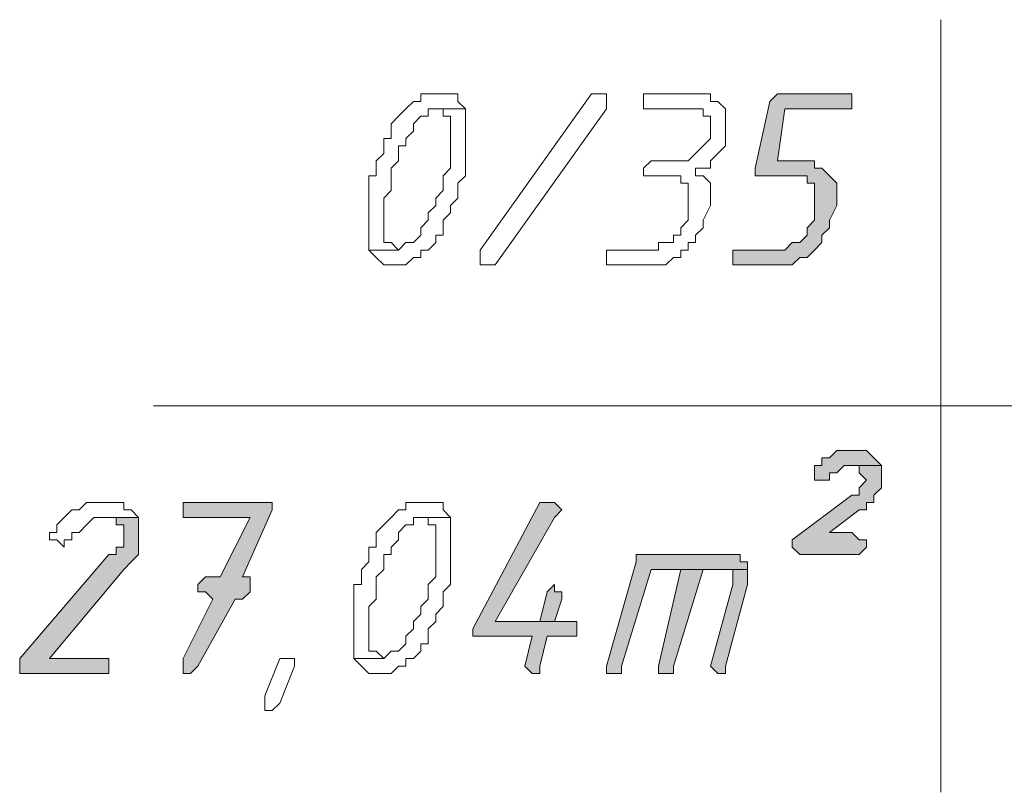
# Model space of a CAD drawing. Header units: inches. Extents: x -1441 to 3871, y -4351 to 2413.
# Tile 24 of 256: x -814 to -758, y -1743 to -1699. Entities that reach past the tile are written whole.
import ezdxf

# ---------------------------------------------------------------- set-up
doc = ezdxf.new("R2010")
doc.units = ezdxf.units.IN
doc.header["$MEASUREMENT"] = 0
doc.layers.add('at_Entity', color=7, linetype='Continuous')
doc.layers.add('at_Solid', color=7, linetype='Continuous')

msp = doc.modelspace()

# ---------------------------------------------------------------- hatches: boundary and pattern name
at = {"layer": 'at_Solid', "lineweight": 15}
for points in [[(-767.36392, -1703.25153), (-771.17073, -1703.25153), (-771.5953, -1703.6761), (-772.44444, -1707.48291), (-772.44444, -1707.91224), (-769.9018, -1707.91224), (-769.482, -1707.91224), (-769.482, -1708.33204), (-769.05743, -1708.33204), (-769.05743, -1710.45012), (-769.482, -1710.87469), (-769.482, -1711.29449), (-769.9018, -1711.71905), (-770.32637, -1711.71905), (-770.75094, -1712.14362), (-773.71338, -1712.14362), (-773.71338, -1712.98799), (-771.17073, -1712.98799), (-770.32637, -1712.98799), (-769.9018, -1712.56342), (-769.482, -1712.56342), (-769.05743, -1712.14362), (-768.63286, -1711.71905), (-768.63286, -1711.29449), (-768.20829, -1710.87469), (-768.20829, -1710.45012), (-767.78849, -1709.60098), (-767.78849, -1708.33204), (-768.20829, -1707.91224), (-768.63286, -1707.48291), (-769.05743, -1707.48291), (-769.05743, -1707.06311), (-771.17073, -1707.06311), (-770.75094, -1704.10066), (-766.93936, -1704.10066), (-766.93936, -1703.25153)], [(-766.93936, -1723.56882), (-767.36392, -1723.56882), (-767.78849, -1723.56882), (-768.20829, -1723.99339), (-768.63286, -1723.99339), (-768.63286, -1724.41796), (-769.05743, -1724.41796), (-769.05743, -1725.26233), (-768.63286, -1725.26233), (-768.20829, -1725.26233), (-768.20829, -1724.84253), (-767.78849, -1724.84253), (-767.36392, -1724.41796), (-765.24585, -1724.41796), (-765.67042, -1723.99339), (-766.09499, -1723.56882), (-766.51956, -1723.56882)], [(-765.24585, -1724.41796), (-766.93936, -1724.41796), (-766.51956, -1724.41796), (-766.51956, -1724.84253), (-766.09499, -1725.26233), (-766.51956, -1725.6869), (-766.51956, -1726.11147), (-766.93936, -1726.11147), (-770.32637, -1728.64934), (-770.32637, -1729.07391), (-769.9018, -1729.49848), (-766.51956, -1729.49848), (-766.09499, -1729.07391), (-766.09499, -1728.64934), (-766.51956, -1728.64934), (-766.93936, -1728.22954), (-768.20829, -1728.22954), (-766.51956, -1726.95583), (-766.09499, -1726.95583), (-766.09499, -1726.53127), (-765.67042, -1726.53127), (-765.67042, -1726.11147), (-765.24585, -1725.6869), (-765.24585, -1724.84253)], [(-800.38013, -1726.53127), (-805.03608, -1726.53127), (-805.03608, -1727.3804), (-801.2245, -1727.3804), (-802.92277, -1730.76741), (-803.76714, -1730.76741), (-804.19171, -1731.19198), (-804.19171, -1731.61178), (-803.76714, -1731.61178), (-803.34257, -1732.03635), (-805.03608, -1735.42336), (-805.03608, -1736.26773), (-804.61151, -1736.26773), (-804.19171, -1735.84793), (-802.07363, -1732.03635), (-801.64907, -1732.03635), (-801.2245, -1731.61178), (-801.2245, -1730.76741), (-801.64907, -1730.76741), (-799.95556, -1726.95583), (-799.95556, -1726.53127)], [(-784.29421, -1726.53127), (-784.71878, -1726.53127), (-788.52559, -1733.72986), (-788.52559, -1734.15443), (-788.10579, -1734.15443), (-785.14335, -1734.15443), (-785.56315, -1735.84793), (-785.14335, -1736.26773), (-784.71878, -1736.26773), (-784.71878, -1735.84793), (-784.29421, -1734.15443), (-782.60071, -1734.15443), (-782.60071, -1733.30529), (-787.25665, -1733.30529), (-783.87441, -1727.3804), (-783.44984, -1726.95583), (-783.87441, -1726.53127)], [(-807.57395, -1727.3804), (-809.69202, -1727.3804), (-808.84766, -1727.3804), (-808.84766, -1727.80497), (-808.42309, -1727.80497), (-808.42309, -1729.07391), (-808.84766, -1729.07391), (-808.84766, -1729.49848), (-809.26746, -1729.49848), (-814.34797, -1735.42336), (-814.34797, -1736.26773), (-809.69202, -1736.26773), (-809.26746, -1736.26773), (-809.26746, -1735.42336), (-809.69202, -1735.42336), (-812.65447, -1735.42336), (-808.42309, -1730.34285), (-807.99852, -1729.91828), (-807.57395, -1729.49848), (-807.57395, -1727.80497)], [(-774.13795, -1729.49848), (-779.21369, -1729.49848), (-779.21369, -1729.91828), (-780.9072, -1735.84793), (-780.9072, -1736.26773), (-780.4874, -1736.26773), (-780.06283, -1736.26773), (-780.06283, -1735.84793), (-778.36933, -1730.34285), (-772.86901, -1730.34285), (-772.86901, -1729.91828), (-773.28881, -1729.91828), (-773.28881, -1729.49848), (-773.71338, -1729.49848)], [(-776.67582, -1730.34285), (-777.94476, -1735.84793), (-777.94476, -1736.26773), (-777.52496, -1736.26773), (-777.10039, -1736.26773), (-777.10039, -1735.84793), (-775.40688, -1730.34285), (-774.55775, -1730.34285)], [(-772.86901, -1730.34285), (-776.67582, -1730.34285), (-774.55775, -1730.34285), (-773.71338, -1730.34285), (-773.71338, -1731.19198), (-774.98232, -1735.84793), (-774.55775, -1736.26773), (-774.13795, -1736.26773), (-774.13795, -1735.84793), (-772.86901, -1731.19198), (-772.86901, -1730.76741)], [(-783.87441, -1731.19198), (-784.29421, -1731.61178), (-784.71878, -1733.30529), (-787.25665, -1733.30529), (-783.87441, -1733.30529), (-783.44984, -1732.03635), (-783.44984, -1731.61178), (-783.87441, -1731.61178)]]:
    msp.add_hatch(color=7, dxfattribs=at).paths.add_polyline_path(points)

# ---------------------------------------------------------------- linework, layer by layer
at = {"layer": 'at_Entity', "color": 7, "lineweight": 15}
for p, q in [((-761.85884, -1699.02015), (-761.85884, -1743.04175)), ((-791.06823, -1703.25153), (-791.4928, -1703.25153)), ((-791.4928, -1703.25153), (-791.4928, -1703.6761)), ((-790.64366, -1703.25153), (-791.06823, -1703.25153)), ((-790.2191, -1703.25153), (-790.64366, -1703.25153)), ((-789.7993, -1703.25153), (-790.2191, -1703.25153)), ((-790.2191, -1703.25153), (-790.2191, -1703.25153)), ((-789.37473, -1703.25153), (-789.7993, -1703.25153)), ((-789.37473, -1703.6761), (-789.37473, -1703.25153)), ((-788.10579, -1712.14362), (-781.75634, -1703.25153)), ((-781.75634, -1703.25153), (-781.33177, -1703.25153)), ((-781.33177, -1703.25153), (-780.9072, -1703.25153)), ((-780.9072, -1703.25153), (-780.9072, -1704.10066)), ((-775.83145, -1703.25153), (-778.7939, -1703.25153)), ((-778.7939, -1703.25153), (-778.7939, -1704.10066)), ((-774.98232, -1703.25153), (-775.83145, -1703.25153)), ((-775.83145, -1703.25153), (-775.83145, -1703.25153)), ((-774.98232, -1703.6761), (-774.98232, -1703.25153)), ((-771.17073, -1703.25153), (-771.5953, -1703.6761)), ((-767.36392, -1703.25153), (-771.17073, -1703.25153)), ((-771.17073, -1703.25153), (-771.17073, -1703.25153)), ((-766.93936, -1703.25153), (-767.36392, -1703.25153)), ((-766.93936, -1704.10066), (-766.93936, -1703.25153)), ((-791.9126, -1703.6761), (-792.33717, -1704.10066)), ((-791.4928, -1703.6761), (-791.9126, -1703.6761)), ((-791.9126, -1703.6761), (-791.9126, -1703.6761)), ((-788.95016, -1704.10066), (-789.37473, -1703.6761)), ((-774.55775, -1703.6761), (-774.98232, -1703.6761)), ((-774.13795, -1704.10066), (-774.55775, -1703.6761)), ((-771.5953, -1703.6761), (-772.44444, -1707.48291)), ((-792.33717, -1704.10066), (-792.76174, -1704.52046)), ((-792.33717, -1704.10066), (-792.33717, -1704.10066)), ((-791.06823, -1704.52046), (-791.06823, -1704.10066)), ((-791.06823, -1704.10066), (-790.64366, -1704.10066)), ((-788.95016, -1704.10066), (-790.64366, -1704.10066)), ((-790.64366, -1704.10066), (-790.2191, -1704.10066)), ((-790.64366, -1704.10066), (-788.95016, -1704.10066)), ((-790.2191, -1704.10066), (-790.2191, -1704.52046)), ((-788.95016, -1707.91224), (-788.95016, -1704.10066)), ((-788.95016, -1704.10066), (-788.95016, -1704.10066)), ((-780.9072, -1704.10066), (-787.25665, -1712.98799)), ((-778.7939, -1704.10066), (-776.25125, -1704.10066)), ((-776.25125, -1704.10066), (-775.40688, -1704.10066)), ((-775.40688, -1704.10066), (-775.40688, -1704.52046)), ((-774.13795, -1706.21397), (-774.13795, -1704.10066)), ((-771.17073, -1707.06311), (-770.75094, -1704.10066)), ((-770.75094, -1704.10066), (-766.93936, -1704.10066)), ((-792.76174, -1704.52046), (-793.18154, -1704.94503)), ((-793.18154, -1704.94503), (-793.18154, -1705.79417)), ((-792.76174, -1704.52046), (-792.76174, -1704.52046)), ((-791.9126, -1704.94503), (-791.4928, -1704.52046)), ((-791.9126, -1705.3696), (-791.9126, -1704.94503)), ((-791.4928, -1704.52046), (-791.06823, -1704.52046)), ((-790.2191, -1704.52046), (-789.7993, -1704.52046)), ((-789.7993, -1704.52046), (-789.7993, -1707.48291)), ((-775.40688, -1704.52046), (-774.98232, -1704.52046)), ((-774.98232, -1704.52046), (-774.98232, -1705.79417)), ((-792.33717, -1705.79417), (-791.9126, -1705.3696)), ((-793.18154, -1705.79417), (-793.60611, -1705.79417)), ((-793.60611, -1705.79417), (-793.60611, -1706.63854)), ((-792.33717, -1706.21397), (-792.33717, -1705.79417)), ((-774.98232, -1705.79417), (-775.40688, -1706.21397)), ((-793.60611, -1706.63854), (-794.03068, -1707.06311)), ((-792.76174, -1707.06311), (-792.76174, -1706.21397)), ((-792.76174, -1706.21397), (-792.33717, -1706.21397)), ((-775.83145, -1706.63854), (-776.25125, -1707.06311)), ((-775.40688, -1706.21397), (-775.83145, -1706.63854)), ((-775.83145, -1706.63854), (-775.83145, -1706.63854)), ((-775.40688, -1706.21397), (-775.40688, -1706.21397)), ((-774.98232, -1707.06311), (-774.55775, -1706.63854)), ((-774.55775, -1706.63854), (-774.13795, -1706.21397)), ((-774.55775, -1706.63854), (-774.55775, -1706.63854)), ((-794.03068, -1707.06311), (-794.03068, -1707.91224)), ((-793.18154, -1707.48291), (-792.76174, -1707.06311)), ((-778.36933, -1707.06311), (-778.7939, -1707.48291)), ((-776.25125, -1707.06311), (-778.36933, -1707.06311)), ((-778.36933, -1707.06311), (-778.36933, -1707.06311)), ((-774.98232, -1707.48291), (-774.98232, -1707.06311)), ((-769.05743, -1707.06311), (-771.17073, -1707.06311)), ((-769.05743, -1707.48291), (-769.05743, -1707.06311)), ((-793.18154, -1708.75661), (-793.18154, -1707.48291)), ((-789.7993, -1707.48291), (-790.2191, -1707.91224)), ((-778.7939, -1707.48291), (-778.7939, -1707.91224)), ((-775.83145, -1707.91224), (-775.83145, -1707.48291)), ((-775.83145, -1707.48291), (-774.98232, -1707.48291)), ((-772.44444, -1707.48291), (-772.44444, -1707.91224)), ((-768.63286, -1707.48291), (-769.05743, -1707.48291)), ((-768.20829, -1707.91224), (-768.63286, -1707.48291)), ((-794.03068, -1707.91224), (-794.45524, -1707.91224)), ((-794.45524, -1707.91224), (-794.45524, -1712.14362)), ((-790.2191, -1707.91224), (-790.2191, -1708.75661)), ((-789.37473, -1708.33204), (-788.95016, -1707.91224)), ((-789.37473, -1709.18118), (-789.37473, -1708.33204)), ((-778.7939, -1707.91224), (-778.36933, -1707.91224)), ((-778.36933, -1707.91224), (-777.10039, -1707.91224)), ((-777.10039, -1707.91224), (-776.67582, -1707.91224)), ((-776.67582, -1707.91224), (-776.67582, -1708.33204)), ((-776.67582, -1708.33204), (-776.25125, -1708.33204)), ((-776.25125, -1708.33204), (-776.25125, -1710.45012)), ((-775.40688, -1707.91224), (-775.83145, -1707.91224)), ((-774.98232, -1708.33204), (-775.40688, -1707.91224)), ((-774.98232, -1709.60098), (-774.98232, -1708.33204)), ((-772.44444, -1707.91224), (-769.9018, -1707.91224)), ((-769.9018, -1707.91224), (-769.482, -1707.91224)), ((-769.482, -1707.91224), (-769.482, -1708.33204)), ((-769.482, -1708.33204), (-769.05743, -1708.33204)), ((-769.05743, -1708.33204), (-769.05743, -1710.45012)), ((-767.78849, -1708.33204), (-768.20829, -1707.91224)), ((-768.20829, -1707.91224), (-768.20829, -1707.91224)), ((-767.78849, -1709.60098), (-767.78849, -1708.33204)), ((-793.60611, -1709.18118), (-793.18154, -1708.75661)), ((-790.2191, -1708.75661), (-790.64366, -1709.18118)), ((-793.60611, -1711.71905), (-793.60611, -1709.18118)), ((-790.64366, -1709.18118), (-790.64366, -1709.60098)), ((-789.7993, -1709.60098), (-789.37473, -1709.18118)), ((-790.64366, -1709.60098), (-791.06823, -1710.02555)), ((-791.06823, -1710.02555), (-791.06823, -1710.45012)), ((-790.2191, -1710.45012), (-789.7993, -1710.02555)), ((-789.7993, -1710.02555), (-789.7993, -1709.60098)), ((-775.40688, -1710.45012), (-774.98232, -1709.60098)), ((-768.20829, -1710.45012), (-767.78849, -1709.60098)), ((-791.06823, -1710.45012), (-791.4928, -1710.87469)), ((-790.2191, -1711.29449), (-790.2191, -1710.45012)), ((-776.25125, -1710.45012), (-776.67582, -1710.87469)), ((-775.40688, -1710.87469), (-775.40688, -1710.45012)), ((-769.05743, -1710.45012), (-769.482, -1710.87469)), ((-768.20829, -1710.87469), (-768.20829, -1710.45012)), ((-791.4928, -1710.87469), (-791.4928, -1711.29449)), ((-776.67582, -1710.87469), (-776.67582, -1711.29449)), ((-775.83145, -1711.29449), (-775.40688, -1710.87469)), ((-769.482, -1710.87469), (-769.482, -1711.29449)), ((-768.63286, -1711.29449), (-768.20829, -1710.87469)), ((-793.18154, -1711.71905), (-793.60611, -1711.71905)), ((-792.76174, -1712.14362), (-793.18154, -1711.71905)), ((-792.33717, -1711.71905), (-792.76174, -1712.14362)), ((-791.9126, -1711.71905), (-792.33717, -1711.71905)), ((-792.33717, -1711.71905), (-792.33717, -1711.71905)), ((-791.4928, -1711.29449), (-791.9126, -1711.71905)), ((-791.06823, -1712.14362), (-790.64366, -1711.71905)), ((-790.64366, -1711.71905), (-790.64366, -1711.29449)), ((-790.64366, -1711.29449), (-790.2191, -1711.29449)), ((-777.10039, -1711.71905), (-777.94476, -1711.71905)), ((-777.94476, -1711.71905), (-777.94476, -1712.14362)), ((-776.67582, -1711.29449), (-777.10039, -1711.29449)), ((-777.10039, -1711.29449), (-777.10039, -1711.71905)), ((-776.25125, -1712.14362), (-776.25125, -1711.71905)), ((-776.25125, -1711.71905), (-775.83145, -1711.71905)), ((-775.83145, -1711.71905), (-775.83145, -1711.29449)), ((-770.32637, -1711.71905), (-770.75094, -1712.14362)), ((-769.9018, -1711.71905), (-770.32637, -1711.71905)), ((-769.482, -1711.29449), (-769.9018, -1711.71905)), ((-769.05743, -1712.14362), (-768.63286, -1711.71905)), ((-768.63286, -1711.71905), (-768.63286, -1711.29449)), ((-792.76174, -1712.14362), (-794.45524, -1712.14362)), ((-794.45524, -1712.14362), (-794.03068, -1712.56342)), ((-794.45524, -1712.14362), (-792.76174, -1712.14362)), ((-792.76174, -1712.14362), (-792.76174, -1712.14362)), ((-791.4928, -1712.56342), (-791.4928, -1712.14362)), ((-791.4928, -1712.14362), (-791.06823, -1712.14362)), ((-791.06823, -1712.14362), (-791.06823, -1712.14362)), ((-788.10579, -1712.56342), (-788.10579, -1712.14362)), ((-777.94476, -1712.14362), (-780.9072, -1712.14362)), ((-780.9072, -1712.14362), (-780.9072, -1712.98799)), ((-776.67582, -1712.56342), (-776.67582, -1712.14362)), ((-776.67582, -1712.14362), (-776.25125, -1712.14362)), ((-770.75094, -1712.14362), (-773.71338, -1712.14362)), ((-773.71338, -1712.14362), (-773.71338, -1712.98799)), ((-769.482, -1712.56342), (-769.05743, -1712.14362)), ((-769.05743, -1712.14362), (-769.05743, -1712.14362)), ((-794.03068, -1712.56342), (-794.03068, -1712.56342)), ((-794.03068, -1712.56342), (-793.60611, -1712.98799)), ((-792.33717, -1712.98799), (-791.9126, -1712.56342)), ((-791.9126, -1712.56342), (-791.4928, -1712.56342)), ((-788.10579, -1712.98799), (-788.10579, -1712.56342)), ((-788.10579, -1712.56342), (-788.10579, -1712.56342)), ((-777.52496, -1712.98799), (-777.10039, -1712.56342)), ((-777.10039, -1712.56342), (-776.67582, -1712.56342)), ((-770.32637, -1712.98799), (-769.9018, -1712.56342)), ((-769.9018, -1712.56342), (-769.482, -1712.56342)), ((-769.482, -1712.56342), (-769.482, -1712.56342)), ((-793.60611, -1712.98799), (-793.18154, -1712.98799)), ((-793.18154, -1712.98799), (-792.76174, -1712.98799)), ((-792.76174, -1712.98799), (-792.33717, -1712.98799)), ((-792.33717, -1712.98799), (-792.33717, -1712.98799)), ((-787.68122, -1712.98799), (-788.10579, -1712.98799)), ((-787.25665, -1712.98799), (-787.68122, -1712.98799)), ((-780.9072, -1712.98799), (-777.52496, -1712.98799)), ((-777.52496, -1712.98799), (-777.52496, -1712.98799)), ((-773.71338, -1712.98799), (-771.17073, -1712.98799)), ((-771.17073, -1712.98799), (-770.32637, -1712.98799)), ((-770.32637, -1712.98799), (-770.32637, -1712.98799)), ((-806.72958, -1721.03095), (-668.31531, -1721.03095)), ((-768.20829, -1723.99339), (-768.63286, -1723.99339)), ((-768.63286, -1723.99339), (-768.63286, -1724.41796)), ((-767.78849, -1723.56882), (-768.20829, -1723.99339)), ((-767.36392, -1723.56882), (-767.78849, -1723.56882)), ((-767.78849, -1723.56882), (-767.78849, -1723.56882)), ((-766.93936, -1723.56882), (-767.36392, -1723.56882)), ((-766.51956, -1723.56882), (-766.93936, -1723.56882)), ((-766.09499, -1723.56882), (-766.51956, -1723.56882)), ((-765.67042, -1723.99339), (-766.09499, -1723.56882)), ((-765.24585, -1724.41796), (-765.67042, -1723.99339)), ((-765.67042, -1723.99339), (-765.67042, -1723.99339)), ((-768.63286, -1724.41796), (-769.05743, -1724.41796)), ((-769.05743, -1724.41796), (-769.05743, -1725.26233)), ((-767.78849, -1724.84253), (-767.36392, -1724.41796)), ((-767.36392, -1724.41796), (-765.24585, -1724.41796)), ((-765.24585, -1724.41796), (-766.93936, -1724.41796)), ((-766.93936, -1724.41796), (-766.51956, -1724.41796)), ((-766.51956, -1724.41796), (-766.51956, -1724.84253)), ((-765.24585, -1724.84253), (-765.24585, -1724.41796)), ((-768.20829, -1725.26233), (-768.20829, -1724.84253)), ((-768.20829, -1724.84253), (-767.78849, -1724.84253)), ((-767.78849, -1724.84253), (-767.78849, -1724.84253)), ((-766.51956, -1724.84253), (-766.09499, -1725.26233)), ((-765.24585, -1725.6869), (-765.24585, -1724.84253)), ((-769.05743, -1725.26233), (-768.63286, -1725.26233)), ((-768.63286, -1725.26233), (-768.20829, -1725.26233)), ((-766.09499, -1725.26233), (-766.51956, -1725.6869)), ((-766.51956, -1725.6869), (-766.51956, -1726.11147)), ((-766.09499, -1725.26233), (-766.09499, -1725.26233)), ((-765.67042, -1726.11147), (-765.24585, -1725.6869)), ((-766.93936, -1726.11147), (-770.32637, -1728.64934)), ((-766.51956, -1726.11147), (-766.93936, -1726.11147)), ((-765.67042, -1726.53127), (-765.67042, -1726.11147)), ((-810.53639, -1726.53127), (-810.96096, -1726.95583)), ((-810.11659, -1726.53127), (-810.53639, -1726.53127)), ((-809.26746, -1726.53127), (-810.11659, -1726.53127)), ((-808.42309, -1726.53127), (-809.26746, -1726.53127)), ((-809.26746, -1726.53127), (-809.26746, -1726.53127)), ((-808.42309, -1726.95583), (-808.42309, -1726.53127)), ((-800.38013, -1726.53127), (-805.03608, -1726.53127)), ((-805.03608, -1726.53127), (-805.03608, -1727.3804)), ((-799.95556, -1726.53127), (-800.38013, -1726.53127)), ((-799.95556, -1726.95583), (-799.95556, -1726.53127)), ((-791.9126, -1726.53127), (-792.33717, -1726.53127)), ((-792.33717, -1726.53127), (-792.33717, -1726.95583)), ((-791.4928, -1726.53127), (-791.9126, -1726.53127)), ((-791.06823, -1726.53127), (-791.4928, -1726.53127)), ((-790.64366, -1726.53127), (-791.06823, -1726.53127)), ((-791.06823, -1726.53127), (-791.06823, -1726.53127)), ((-790.2191, -1726.53127), (-790.64366, -1726.53127)), ((-790.2191, -1726.95583), (-790.2191, -1726.53127)), ((-784.71878, -1726.53127), (-788.52559, -1733.72986)), ((-784.29421, -1726.53127), (-784.71878, -1726.53127)), ((-783.87441, -1726.53127), (-784.29421, -1726.53127)), ((-783.44984, -1726.95583), (-783.87441, -1726.53127)), ((-783.87441, -1726.53127), (-783.87441, -1726.53127)), ((-766.09499, -1726.95583), (-766.09499, -1726.53127)), ((-766.09499, -1726.53127), (-765.67042, -1726.53127)), ((-811.8101, -1727.3804), (-812.2299, -1727.80497)), ((-811.38553, -1726.95583), (-811.8101, -1727.3804)), ((-811.8101, -1727.3804), (-811.8101, -1727.3804)), ((-810.96096, -1726.95583), (-811.38553, -1726.95583)), ((-811.38553, -1726.95583), (-811.38553, -1726.95583)), ((-810.53639, -1727.80497), (-810.11659, -1727.3804)), ((-810.11659, -1727.3804), (-807.57395, -1727.3804)), ((-807.57395, -1727.3804), (-809.69202, -1727.3804)), ((-809.69202, -1727.3804), (-808.84766, -1727.3804)), ((-808.84766, -1727.3804), (-808.84766, -1727.80497)), ((-807.99852, -1726.95583), (-808.42309, -1726.95583)), ((-807.57395, -1727.3804), (-807.99852, -1726.95583)), ((-807.57395, -1727.80497), (-807.57395, -1727.3804)), ((-805.03608, -1727.3804), (-801.2245, -1727.3804)), ((-801.2245, -1727.3804), (-802.92277, -1730.76741)), ((-801.64907, -1730.76741), (-799.95556, -1726.95583)), ((-793.18154, -1727.3804), (-793.60611, -1727.80497)), ((-792.76174, -1726.95583), (-793.18154, -1727.3804)), ((-793.18154, -1727.3804), (-793.18154, -1727.3804)), ((-792.33717, -1726.95583), (-792.76174, -1726.95583)), ((-792.76174, -1726.95583), (-792.76174, -1726.95583)), ((-791.9126, -1727.80497), (-791.9126, -1727.3804)), ((-791.9126, -1727.3804), (-791.4928, -1727.3804)), ((-789.7993, -1727.3804), (-791.4928, -1727.3804)), ((-791.4928, -1727.3804), (-791.06823, -1727.3804)), ((-791.4928, -1727.3804), (-789.7993, -1727.3804)), ((-791.06823, -1727.3804), (-791.06823, -1727.80497)), ((-789.7993, -1727.3804), (-790.2191, -1726.95583)), ((-789.7993, -1731.19198), (-789.7993, -1727.3804)), ((-789.7993, -1727.3804), (-789.7993, -1727.3804)), ((-787.25665, -1733.30529), (-783.87441, -1727.3804)), ((-783.87441, -1727.3804), (-783.44984, -1726.95583)), ((-768.20829, -1728.22954), (-766.51956, -1726.95583)), ((-766.51956, -1726.95583), (-766.09499, -1726.95583)), ((-812.2299, -1727.80497), (-812.2299, -1728.22954)), ((-810.96096, -1728.22954), (-810.53639, -1727.80497)), ((-810.53639, -1727.80497), (-810.53639, -1727.80497)), ((-808.84766, -1727.80497), (-808.42309, -1727.80497)), ((-808.42309, -1727.80497), (-808.42309, -1729.07391)), ((-807.57395, -1729.49848), (-807.57395, -1727.80497)), ((-793.60611, -1727.80497), (-794.03068, -1728.22954)), ((-793.60611, -1727.80497), (-793.60611, -1727.80497)), ((-792.76174, -1728.22954), (-792.33717, -1727.80497)), ((-792.33717, -1727.80497), (-791.9126, -1727.80497)), ((-791.06823, -1727.80497), (-790.64366, -1727.80497)), ((-790.64366, -1727.80497), (-790.64366, -1730.76741)), ((-812.2299, -1728.22954), (-812.65447, -1728.22954)), ((-812.65447, -1728.22954), (-812.65447, -1728.64934)), ((-811.38553, -1728.64934), (-811.38553, -1728.22954)), ((-811.38553, -1728.22954), (-810.96096, -1728.22954)), ((-810.96096, -1728.22954), (-810.96096, -1728.22954)), ((-794.03068, -1728.22954), (-794.03068, -1729.07391)), ((-792.76174, -1728.64934), (-792.76174, -1728.22954)), ((-766.93936, -1728.22954), (-768.20829, -1728.22954)), ((-766.51956, -1728.64934), (-766.93936, -1728.22954)), ((-812.65447, -1728.64934), (-812.2299, -1728.64934)), ((-812.2299, -1728.64934), (-812.2299, -1728.64934)), ((-812.2299, -1728.64934), (-811.8101, -1729.07391)), ((-811.8101, -1729.07391), (-811.8101, -1728.64934)), ((-811.8101, -1728.64934), (-811.38553, -1728.64934)), ((-808.42309, -1729.07391), (-808.84766, -1729.07391)), ((-808.84766, -1729.07391), (-808.84766, -1729.49848)), ((-794.03068, -1729.07391), (-794.45524, -1729.07391)), ((-794.45524, -1729.07391), (-794.45524, -1729.91828)), ((-793.18154, -1729.07391), (-792.76174, -1728.64934)), ((-793.18154, -1729.49848), (-793.18154, -1729.07391)), ((-770.32637, -1728.64934), (-770.32637, -1729.07391)), ((-770.32637, -1729.07391), (-769.9018, -1729.49848)), ((-766.09499, -1728.64934), (-766.51956, -1728.64934)), ((-766.51956, -1729.49848), (-766.09499, -1729.07391)), ((-766.09499, -1729.07391), (-766.09499, -1728.64934)), ((-809.26746, -1729.49848), (-814.34797, -1735.42336)), ((-808.84766, -1729.49848), (-809.26746, -1729.49848)), ((-807.99852, -1729.91828), (-807.57395, -1729.49848)), ((-793.60611, -1730.34285), (-793.60611, -1729.49848)), ((-793.60611, -1729.49848), (-793.18154, -1729.49848)), ((-774.13795, -1729.49848), (-779.21369, -1729.49848)), ((-779.21369, -1729.49848), (-779.21369, -1729.91828)), ((-773.71338, -1729.49848), (-774.13795, -1729.49848)), ((-773.28881, -1729.49848), (-773.71338, -1729.49848)), ((-773.71338, -1729.49848), (-773.71338, -1729.49848)), ((-773.28881, -1729.91828), (-773.28881, -1729.49848)), ((-769.9018, -1729.49848), (-766.51956, -1729.49848)), ((-808.42309, -1730.34285), (-807.99852, -1729.91828)), ((-807.99852, -1729.91828), (-807.99852, -1729.91828)), ((-794.45524, -1729.91828), (-794.87981, -1730.34285)), ((-779.21369, -1729.91828), (-780.9072, -1735.84793)), ((-772.86901, -1729.91828), (-773.28881, -1729.91828)), ((-772.86901, -1730.34285), (-772.86901, -1729.91828)), ((-812.65447, -1735.42336), (-808.42309, -1730.34285)), ((-808.42309, -1730.34285), (-808.42309, -1730.34285)), ((-803.76714, -1730.76741), (-804.19171, -1731.19198)), ((-802.92277, -1730.76741), (-803.76714, -1730.76741)), ((-801.2245, -1730.76741), (-801.64907, -1730.76741)), ((-801.64907, -1730.76741), (-801.64907, -1730.76741)), ((-801.2245, -1731.61178), (-801.2245, -1730.76741)), ((-794.87981, -1730.34285), (-794.87981, -1731.19198)), ((-794.03068, -1730.76741), (-793.60611, -1730.34285)), ((-794.03068, -1732.03635), (-794.03068, -1730.76741)), ((-790.64366, -1730.76741), (-791.06823, -1731.19198)), ((-780.06283, -1735.84793), (-778.36933, -1730.34285)), ((-778.36933, -1730.34285), (-772.86901, -1730.34285)), ((-776.67582, -1730.34285), (-777.94476, -1735.84793)), ((-777.10039, -1735.84793), (-775.40688, -1730.34285)), ((-774.55775, -1730.34285), (-776.67582, -1730.34285)), ((-772.86901, -1730.34285), (-776.67582, -1730.34285)), ((-776.67582, -1730.34285), (-774.55775, -1730.34285)), ((-775.40688, -1730.34285), (-774.55775, -1730.34285)), ((-774.55775, -1730.34285), (-773.71338, -1730.34285)), ((-773.71338, -1730.34285), (-773.71338, -1731.19198)), ((-772.86901, -1730.76741), (-772.86901, -1730.34285)), ((-772.86901, -1731.19198), (-772.86901, -1730.76741)), ((-804.19171, -1731.19198), (-804.19171, -1731.61178)), ((-794.87981, -1731.19198), (-795.29961, -1731.19198)), ((-795.29961, -1731.19198), (-795.29961, -1735.42336)), ((-791.06823, -1731.19198), (-791.06823, -1732.03635)), ((-790.2191, -1731.61178), (-789.7993, -1731.19198)), ((-783.87441, -1731.19198), (-784.29421, -1731.61178)), ((-783.87441, -1731.19198), (-783.87441, -1731.19198)), ((-783.87441, -1731.61178), (-783.87441, -1731.19198)), ((-773.71338, -1731.19198), (-774.98232, -1735.84793)), ((-774.13795, -1735.84793), (-772.86901, -1731.19198)), ((-804.19171, -1731.61178), (-803.76714, -1731.61178)), ((-803.76714, -1731.61178), (-803.34257, -1732.03635)), ((-801.64907, -1732.03635), (-801.2245, -1731.61178)), ((-790.2191, -1732.46092), (-790.2191, -1731.61178)), ((-784.29421, -1731.61178), (-784.71878, -1733.30529)), ((-784.29421, -1731.61178), (-784.29421, -1731.61178)), ((-783.44984, -1731.61178), (-783.87441, -1731.61178)), ((-783.44984, -1732.03635), (-783.44984, -1731.61178)), ((-803.34257, -1732.03635), (-805.03608, -1735.42336)), ((-804.19171, -1735.84793), (-802.07363, -1732.03635)), ((-803.34257, -1732.03635), (-803.34257, -1732.03635)), ((-802.07363, -1732.03635), (-801.64907, -1732.03635)), ((-794.45524, -1732.46092), (-794.03068, -1732.03635)), ((-794.45524, -1734.99879), (-794.45524, -1732.46092)), ((-791.06823, -1732.03635), (-791.4928, -1732.46092)), ((-791.4928, -1732.46092), (-791.4928, -1732.88549)), ((-790.64366, -1732.88549), (-790.2191, -1732.46092)), ((-783.87441, -1733.30529), (-783.44984, -1732.03635)), ((-791.4928, -1732.88549), (-791.9126, -1733.30529)), ((-790.64366, -1733.30529), (-790.64366, -1732.88549)), ((-791.9126, -1733.30529), (-791.9126, -1733.72986)), ((-791.06823, -1733.72986), (-790.64366, -1733.30529)), ((-784.71878, -1733.30529), (-787.25665, -1733.30529)), ((-787.25665, -1733.30529), (-783.87441, -1733.30529)), ((-782.60071, -1733.30529), (-787.25665, -1733.30529)), ((-782.60071, -1734.15443), (-782.60071, -1733.30529)), ((-791.9126, -1733.72986), (-792.33717, -1734.15443)), ((-792.33717, -1734.15443), (-792.33717, -1734.57422)), ((-791.06823, -1734.57422), (-791.06823, -1733.72986)), ((-788.52559, -1733.72986), (-788.52559, -1734.15443)), ((-788.52559, -1734.15443), (-788.10579, -1734.15443)), ((-788.10579, -1734.15443), (-785.14335, -1734.15443)), ((-785.14335, -1734.15443), (-785.56315, -1735.84793)), ((-784.71878, -1735.84793), (-784.29421, -1734.15443)), ((-784.29421, -1734.15443), (-782.60071, -1734.15443)), ((-792.33717, -1734.57422), (-792.76174, -1734.99879)), ((-791.4928, -1734.99879), (-791.4928, -1734.57422)), ((-791.4928, -1734.57422), (-791.06823, -1734.57422)), ((-794.03068, -1734.99879), (-794.45524, -1734.99879)), ((-793.60611, -1735.42336), (-794.03068, -1734.99879)), ((-793.18154, -1734.99879), (-793.60611, -1735.42336)), ((-792.76174, -1734.99879), (-793.18154, -1734.99879)), ((-793.18154, -1734.99879), (-793.18154, -1734.99879)), ((-791.9126, -1735.42336), (-791.4928, -1734.99879)), ((-814.34797, -1735.42336), (-814.34797, -1736.26773)), ((-809.69202, -1735.42336), (-812.65447, -1735.42336)), ((-809.26746, -1735.42336), (-809.69202, -1735.42336)), ((-809.26746, -1736.26773), (-809.26746, -1735.42336)), ((-805.03608, -1735.42336), (-805.03608, -1736.26773)), ((-804.61151, -1736.26773), (-804.19171, -1735.84793)), ((-800.38013, -1737.53667), (-799.53099, -1735.42336)), ((-799.53099, -1735.42336), (-799.11119, -1735.42336)), ((-799.53099, -1735.42336), (-799.53099, -1735.42336)), ((-798.68662, -1735.84793), (-799.53099, -1737.96124)), ((-799.11119, -1735.42336), (-798.68662, -1735.42336)), ((-798.68662, -1735.42336), (-798.68662, -1735.84793)), ((-793.60611, -1735.42336), (-795.29961, -1735.42336)), ((-795.29961, -1735.42336), (-794.87981, -1735.84793)), ((-795.29961, -1735.42336), (-793.60611, -1735.42336)), ((-794.87981, -1735.84793), (-794.87981, -1735.84793)), ((-794.87981, -1735.84793), (-794.45524, -1736.26773)), ((-793.60611, -1735.42336), (-793.60611, -1735.42336)), ((-793.18154, -1736.26773), (-792.76174, -1735.84793)), ((-792.76174, -1735.84793), (-792.33717, -1735.84793)), ((-792.33717, -1735.84793), (-792.33717, -1735.42336)), ((-792.33717, -1735.42336), (-791.9126, -1735.42336)), ((-791.9126, -1735.42336), (-791.9126, -1735.42336)), ((-785.56315, -1735.84793), (-785.56315, -1735.84793)), ((-785.56315, -1735.84793), (-785.14335, -1736.26773)), ((-784.71878, -1736.26773), (-784.71878, -1735.84793)), ((-780.9072, -1735.84793), (-780.9072, -1736.26773)), ((-780.06283, -1736.26773), (-780.06283, -1735.84793)), ((-777.94476, -1735.84793), (-777.94476, -1736.26773)), ((-777.10039, -1736.26773), (-777.10039, -1735.84793)), ((-774.98232, -1735.84793), (-774.98232, -1735.84793)), ((-774.98232, -1735.84793), (-774.55775, -1736.26773)), ((-774.13795, -1736.26773), (-774.13795, -1735.84793)), ((-814.34797, -1736.26773), (-809.69202, -1736.26773)), ((-809.69202, -1736.26773), (-809.26746, -1736.26773)), ((-805.03608, -1736.26773), (-804.61151, -1736.26773)), ((-804.61151, -1736.26773), (-804.61151, -1736.26773)), ((-794.45524, -1736.26773), (-794.03068, -1736.26773)), ((-794.03068, -1736.26773), (-793.60611, -1736.26773)), ((-793.60611, -1736.26773), (-793.18154, -1736.26773)), ((-793.18154, -1736.26773), (-793.18154, -1736.26773)), ((-785.14335, -1736.26773), (-784.71878, -1736.26773)), ((-780.9072, -1736.26773), (-780.4874, -1736.26773)), ((-780.4874, -1736.26773), (-780.06283, -1736.26773)), ((-777.94476, -1736.26773), (-777.52496, -1736.26773)), ((-777.52496, -1736.26773), (-777.10039, -1736.26773)), ((-774.55775, -1736.26773), (-774.13795, -1736.26773)), ((-800.38013, -1738.38581), (-800.38013, -1737.53667)), ((-799.53099, -1737.96124), (-799.95556, -1738.38581)), ((-799.95556, -1738.38581), (-800.38013, -1738.38581))]:
    msp.add_line(p, q, dxfattribs=at)

doc.saveas('drawing.dxf')
